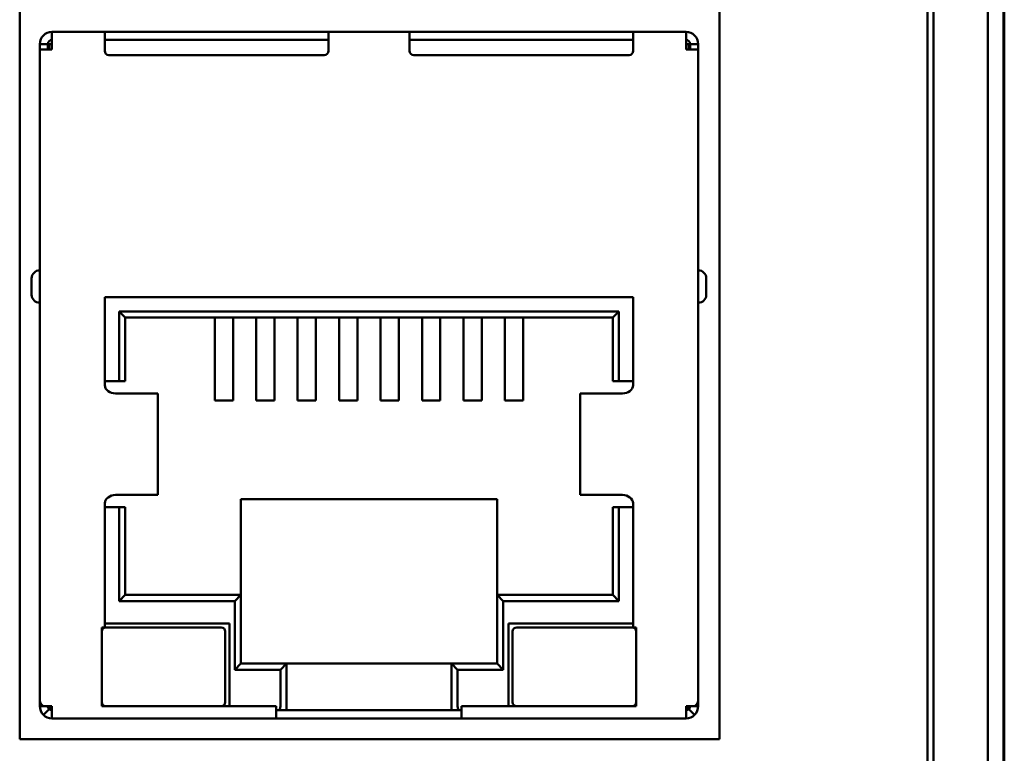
# Model space of a CAD drawing. Header units: inches. Extents: x 1.8 to 24, y 1.2 to 18.
# Tile 12 of 22: x 11.2 to 12.1, y 9 to 9.7. Entities that reach past the tile are written whole.
import ezdxf

# ---------------------------------------------------------------- set-up
doc = ezdxf.new("R2010")
doc.units = ezdxf.units.IN
doc.header["$LTSCALE"] = 0.8
doc.header["$MEASUREMENT"] = 0
doc.layers.add('Visible (ANSI)', color=7, linetype='Continuous', lineweight=50)

msp = doc.modelspace()

# ---------------------------------------------------------------- linework, layer by layer
at = {"layer": 'Visible (ANSI)'}
for p, q in [((12.12886, 11.25329), (12.12886, 7.88489)), ((12.07596, 8.39059), (12.07596, 10.74759)), ((12.07038, 10.53057), (12.07038, 8.47009)), ((12.14466, 8.69409), (12.14466, 10.44409)), ((12.14374, 8.7429), (12.14374, 10.39527)), ((12.14379, 10.39322), (12.14379, 8.74496)), ((11.1909, 8.98672), (11.1909, 10.38126)), ((11.8687, 10.38126), (11.8687, 8.98672)), ((11.22216, 9.67227), (11.27334, 9.67227)), ((11.22216, 9.66046), (11.22216, 9.67227)), ((11.27334, 9.67227), (11.27334, 9.66046)), ((11.27334, 9.67227), (11.27728, 9.67227)), ((11.27728, 9.67227), (11.48594, 9.67227)), ((11.48594, 9.67227), (11.48988, 9.67227)), ((11.48988, 9.67227), (11.56862, 9.67227)), ((11.48988, 9.66046), (11.48988, 9.67227)), ((11.57256, 9.67227), (11.56862, 9.67227)), ((11.56862, 9.66046), (11.56862, 9.67227)), ((11.78122, 9.67227), (11.57256, 9.67227)), ((11.78515, 9.67227), (11.78122, 9.67227)), ((11.78515, 9.67227), (11.83633, 9.67227)), ((11.78515, 9.67227), (11.78515, 9.66046)), ((11.83633, 9.67227), (11.83633, 9.66046)), ((11.48988, 9.6644), (11.27334, 9.6644)), ((11.78515, 9.6644), (11.56862, 9.6644)), ((11.21035, 9.65533), (11.21035, 9.66046)), ((11.21822, 9.66046), (11.21035, 9.66046)), ((11.22216, 9.65533), (11.21035, 9.65533)), ((11.21035, 9.02386), (11.21035, 9.65533)), ((11.21822, 9.65533), (11.21822, 9.66046)), ((11.21938, 9.66046), (11.21938, 9.65533)), ((11.22216, 9.66046), (11.21938, 9.66046)), ((11.22216, 9.65533), (11.22216, 9.66046)), ((11.27334, 9.65378), (11.27334, 9.66046)), ((11.48988, 9.66046), (11.48988, 9.65378)), ((11.56862, 9.66046), (11.56862, 9.65378)), ((11.78515, 9.65378), (11.78515, 9.66046)), ((11.83633, 9.66046), (11.83912, 9.66046)), ((11.83633, 9.65533), (11.83633, 9.66046)), ((11.83633, 9.65533), (11.84815, 9.65533)), ((11.83912, 9.65533), (11.83912, 9.66046)), ((11.84027, 9.66046), (11.84815, 9.66046)), ((11.84027, 9.66046), (11.84027, 9.65533)), ((11.84815, 9.66046), (11.84815, 9.65533)), ((11.84815, 9.65533), (11.84815, 9.02386)), ((11.48594, 9.64985), (11.27728, 9.64985)), ((11.57256, 9.64985), (11.78122, 9.64985)), ((11.20248, 9.4333), (11.20248, 9.41755)), ((11.85602, 9.41755), (11.85602, 9.4333)), ((11.78515, 9.41519), (11.27334, 9.41519)), ((11.27334, 9.41519), (11.27334, 9.32975)), ((11.78515, 9.32975), (11.78515, 9.41519)), ((11.28712, 9.33369), (11.28712, 9.40141)), ((11.28712, 9.40141), (11.77137, 9.40141)), ((11.29303, 9.3955), (11.28712, 9.40141)), ((11.29303, 9.3955), (11.29303, 9.33369)), ((11.76547, 9.3955), (11.29303, 9.3955)), ((11.37984, 9.3955), (11.37984, 9.38093)), ((11.39756, 9.3955), (11.39756, 9.38093)), ((11.42, 9.3955), (11.42, 9.38093)), ((11.43771, 9.3955), (11.43771, 9.38093)), ((11.46015, 9.3955), (11.46015, 9.38093)), ((11.47787, 9.3955), (11.47787, 9.38093)), ((11.50031, 9.3955), (11.50031, 9.38093)), ((11.51803, 9.3955), (11.51803, 9.38093)), ((11.54047, 9.3955), (11.54047, 9.38093)), ((11.55819, 9.3955), (11.55819, 9.38093)), ((11.58063, 9.3955), (11.58063, 9.38093)), ((11.59834, 9.3955), (11.59834, 9.38093)), ((11.62078, 9.3955), (11.62078, 9.38093)), ((11.6385, 9.3955), (11.6385, 9.38093)), ((11.66094, 9.3955), (11.66094, 9.38093)), ((11.67866, 9.3955), (11.67866, 9.38093)), ((11.76547, 9.3955), (11.77137, 9.40141)), ((11.76547, 9.33369), (11.76547, 9.3955)), ((11.77137, 9.40141), (11.77137, 9.33369)), ((11.37984, 9.35854), (11.37984, 9.38093)), ((11.39756, 9.35854), (11.39756, 9.38093)), ((11.42, 9.35854), (11.42, 9.38093)), ((11.43771, 9.35854), (11.43771, 9.38093)), ((11.46015, 9.35854), (11.46015, 9.38093)), ((11.47787, 9.35854), (11.47787, 9.38093)), ((11.50031, 9.35854), (11.50031, 9.38093)), ((11.51803, 9.35854), (11.51803, 9.38093)), ((11.54047, 9.35854), (11.54047, 9.38093)), ((11.55819, 9.35854), (11.55819, 9.38093)), ((11.58063, 9.35854), (11.58063, 9.38093)), ((11.59834, 9.35854), (11.59834, 9.38093)), ((11.62078, 9.35854), (11.62078, 9.38093)), ((11.6385, 9.35854), (11.6385, 9.38093)), ((11.66094, 9.35854), (11.66094, 9.38093)), ((11.67866, 9.35854), (11.67866, 9.38093)), ((11.37984, 9.35854), (11.37984, 9.31506)), ((11.39756, 9.35854), (11.39756, 9.31506)), ((11.42, 9.35854), (11.42, 9.31506)), ((11.43771, 9.35854), (11.43771, 9.31506)), ((11.46015, 9.35854), (11.46015, 9.31506)), ((11.47787, 9.35854), (11.47787, 9.31506)), ((11.50031, 9.35854), (11.50031, 9.31506)), ((11.51803, 9.35854), (11.51803, 9.31506)), ((11.54047, 9.35854), (11.54047, 9.31506)), ((11.55819, 9.35854), (11.55819, 9.31506)), ((11.58063, 9.35854), (11.58063, 9.31506)), ((11.59834, 9.35854), (11.59834, 9.31506)), ((11.62078, 9.35854), (11.62078, 9.31506)), ((11.6385, 9.35854), (11.6385, 9.31506)), ((11.66094, 9.35854), (11.66094, 9.31506)), ((11.67866, 9.35854), (11.67866, 9.31506)), ((11.27334, 9.33369), (11.28712, 9.33369)), ((11.28712, 9.33369), (11.29303, 9.33369)), ((11.76547, 9.33369), (11.77137, 9.33369)), ((11.77137, 9.33369), (11.78515, 9.33369)), ((11.29257, 9.32188), (11.28357, 9.32188)), ((11.29257, 9.32188), (11.32416, 9.32188)), ((11.32416, 9.32188), (11.32462, 9.32188)), ((11.32462, 9.22345), (11.32462, 9.32188)), ((11.73388, 9.32188), (11.73433, 9.32188)), ((11.73388, 9.22345), (11.73388, 9.32188)), ((11.73433, 9.32188), (11.76592, 9.32188)), ((11.77492, 9.32188), (11.76592, 9.32188)), ((11.37984, 9.31506), (11.39756, 9.31506)), ((11.42, 9.31506), (11.43771, 9.31506)), ((11.46015, 9.31506), (11.47787, 9.31506)), ((11.50031, 9.31506), (11.51803, 9.31506)), ((11.55819, 9.31506), (11.54047, 9.31506)), ((11.59834, 9.31506), (11.58063, 9.31506)), ((11.6385, 9.31506), (11.62078, 9.31506)), ((11.67866, 9.31506), (11.66094, 9.31506)), ((11.28357, 9.22345), (11.29257, 9.22345)), ((11.29257, 9.22345), (11.32416, 9.22345)), ((11.32416, 9.22345), (11.32462, 9.22345)), ((11.73388, 9.22345), (11.73433, 9.22345)), ((11.73433, 9.22345), (11.76592, 9.22345)), ((11.76592, 9.22345), (11.77492, 9.22345)), ((11.27334, 9.21558), (11.27334, 9.09511)), ((11.65326, 9.21952), (11.40523, 9.21952)), ((11.40523, 9.21952), (11.40523, 9.1266)), ((11.65326, 9.1266), (11.65326, 9.21952)), ((11.78515, 9.09511), (11.78515, 9.21558)), ((11.28712, 9.21164), (11.27334, 9.21164)), ((11.28712, 9.1207), (11.28712, 9.21164)), ((11.29303, 9.21164), (11.28712, 9.21164)), ((11.29303, 9.21164), (11.29303, 9.1266)), ((11.77137, 9.21164), (11.76547, 9.21164)), ((11.76547, 9.1266), (11.76547, 9.21164)), ((11.78515, 9.21164), (11.77137, 9.21164)), ((11.77137, 9.21164), (11.77137, 9.1207)), ((11.29303, 9.1266), (11.28712, 9.1207)), ((11.39933, 9.1207), (11.28712, 9.1207)), ((11.29303, 9.1266), (11.40523, 9.1266)), ((11.39933, 9.1207), (11.40523, 9.1266)), ((11.39933, 9.05416), (11.39933, 9.1207)), ((11.40523, 9.1266), (11.40523, 9.06007)), ((11.65326, 9.1266), (11.76547, 9.1266)), ((11.65326, 9.1266), (11.65917, 9.1207)), ((11.65326, 9.06007), (11.65326, 9.1266)), ((11.77137, 9.1207), (11.65917, 9.1207)), ((11.65917, 9.1207), (11.65917, 9.05416)), ((11.76547, 9.1266), (11.77137, 9.1207)), ((11.39401, 9.09904), (11.27334, 9.09904)), ((11.39401, 9.01873), (11.39401, 9.09904)), ((11.66448, 9.01873), (11.66448, 9.09904)), ((11.66448, 9.09904), (11.78515, 9.09904)), ((11.27039, 9.09511), (11.27039, 9.01873)), ((11.27334, 9.09511), (11.27039, 9.09511)), ((11.38614, 9.09511), (11.27433, 9.09511)), ((11.39007, 9.02267), (11.39007, 9.09117)), ((11.66842, 9.09117), (11.66842, 9.02267)), ((11.78417, 9.09511), (11.67236, 9.09511)), ((11.78811, 9.09511), (11.78515, 9.09511)), ((11.78811, 9.01873), (11.78811, 9.09511)), ((11.39933, 9.05416), (11.40523, 9.06007)), ((11.44342, 9.05416), (11.39933, 9.05416)), ((11.40523, 9.06007), (11.44933, 9.06007)), ((11.44342, 9.05416), (11.44933, 9.06007)), ((11.44342, 9.01873), (11.44342, 9.05416)), ((11.44933, 9.06007), (11.44933, 9.01873)), ((11.44933, 9.06007), (11.60917, 9.06007)), ((11.60917, 9.06007), (11.65326, 9.06007)), ((11.60917, 9.01873), (11.60917, 9.06007)), ((11.61507, 9.05416), (11.60917, 9.06007)), ((11.65917, 9.05416), (11.61507, 9.05416)), ((11.61507, 9.05416), (11.61507, 9.01873)), ((11.65326, 9.06007), (11.65917, 9.05416)), ((11.21035, 9.01873), (11.21035, 9.02386)), ((11.84815, 9.02386), (11.84815, 9.01873)), ((11.21381, 9.01873), (11.21035, 9.01873)), ((11.21381, 9.01873), (11.22216, 9.01873)), ((11.21938, 9.01594), (11.21381, 9.01038)), ((11.22216, 9.00692), (11.22216, 9.01873)), ((11.27039, 9.01873), (11.43948, 9.01873)), ((11.43948, 9.01873), (11.43948, 9.00692)), ((11.44179, 9.01479), (11.43948, 9.01479)), ((11.44179, 9.01479), (11.44933, 9.01479)), ((11.44933, 9.01873), (11.44933, 9.01479)), ((11.44933, 9.01479), (11.60917, 9.01479)), ((11.60917, 9.01479), (11.60917, 9.01873)), ((11.60917, 9.01479), (11.61671, 9.01479)), ((11.61901, 9.01479), (11.61671, 9.01479)), ((11.61901, 9.01873), (11.78811, 9.01873)), ((11.61901, 9.00692), (11.61901, 9.01873)), ((11.83633, 9.01873), (11.84469, 9.01873)), ((11.83633, 9.00692), (11.83633, 9.01873)), ((11.83912, 9.01594), (11.84469, 9.01038)), ((11.84469, 9.01873), (11.84815, 9.01873)), ((11.22216, 9.00692), (11.43948, 9.00692)), ((11.43948, 9.00692), (11.61901, 9.00692)), ((11.61901, 9.00692), (11.83633, 9.00692)), ((11.8687, 8.98672), (11.1909, 8.98672))]:
    msp.add_line(p, q, dxfattribs=at)
for centre, radius, start, end in [((11.22216, 9.66046), 0.01181, 90, 180), ((11.83633, 9.66046), 0.01181, 0, 90), ((11.22216, 9.66046), 0.00394, 90, 180), ((11.83633, 9.66046), 0.00394, 0, 90), ((11.27728, 9.65378), 0.00394, 180, 270), ((11.48594, 9.65378), 0.00394, 270, 0), ((11.57256, 9.65378), 0.00394, 180, 270), ((11.78122, 9.65378), 0.00394, 270, 0), ((11.21035, 9.4333), 0.00787, 90, 180), ((11.84815, 9.4333), 0.00787, 0, 90), ((11.21035, 9.41755), 0.00787, 180, 270), ((11.84815, 9.41755), 0.00787, 270, 0), ((11.27433, 9.09117), 0.00394, 90, 180), ((11.38614, 9.09117), 0.00394, 0, 90), ((11.67236, 9.09117), 0.00394, 90, 180), ((11.78417, 9.09117), 0.00394, 0, 90), ((11.27433, 9.02267), 0.00394, 180, 270), ((11.38614, 9.02267), 0.00394, 270, 0), ((11.67236, 9.02267), 0.00394, 180, 270), ((11.78417, 9.02267), 0.00394, 270, 0), ((11.2261, 9.02267), 0.00787, 210, 240), ((11.22216, 9.01873), 0.00394, 225, 270), ((11.8324, 9.02267), 0.00787, 300, 330), ((11.83633, 9.01873), 0.00394, 270, 315), ((11.22216, 9.01873), 0.01181, 225, 270), ((11.83633, 9.01873), 0.01181, 270, 315)]:
    msp.add_arc(centre, radius, start, end, dxfattribs=at)
for centre, start_param, end_param in [((11.44179, 9.01873), 0, 1.570796), ((11.61671, 9.01873), 4.712389, 6.283185)]:
    msp.add_ellipse(centre, major_axis=(0, -0.00394), ratio=0.414214, start_param=start_param, end_param=end_param, dxfattribs=at)
for points, knots in [([(11.27334, 9.32975), (11.27334, 9.32769), (11.27451, 9.32564), (11.27845, 9.32273), (11.28114, 9.32188), (11.28357, 9.32188)], [0, 0, 0, 0, 0.5, 0.5, 1, 1, 1, 1]), ([(11.77492, 9.32188), (11.77735, 9.32188), (11.78005, 9.32273), (11.78398, 9.32564), (11.78515, 9.32769), (11.78515, 9.32975)], [0, 0, 0, 0, 0.5, 0.5, 1, 1, 1, 1]), ([(11.28357, 9.22345), (11.28114, 9.22345), (11.27845, 9.2226), (11.27451, 9.21969), (11.27334, 9.21765), (11.27334, 9.21558)], [0, 0, 0, 0, 0.5, 0.5, 1, 1, 1, 1]), ([(11.78515, 9.21558), (11.78515, 9.21765), (11.78398, 9.21969), (11.78005, 9.2226), (11.77735, 9.22345), (11.77492, 9.22345)], [0, 0, 0, 0, 0.5, 0.5, 1, 1, 1, 1]), ([(11.21822, 9.01873), (11.21822, 9.01821), (11.21833, 9.0177), (11.21872, 9.01674), (11.21901, 9.01631), (11.21938, 9.01594)], [-0.01526468, -0.01526468, -0.01526468, -0.01526468, -0.00763234, -0.00763234, 0, 0, 0, 0]), ([(11.83912, 9.01594), (11.83948, 9.01631), (11.83977, 9.01674), (11.84017, 9.0177), (11.84027, 9.01821), (11.84027, 9.01873)], [-0.01526468, -0.01526468, -0.01526468, -0.01526468, -0.00763234, -0.00763234, 0, 0, 0, 0])]:
    msp.add_open_spline(points, degree=3, knots=knots, dxfattribs=at)
for points in [[(11.21381, 9.01873), (11.21161, 9.02045), (11.21035, 9.02214), (11.21035, 9.02386)], [(11.84815, 9.02386), (11.84815, 9.02214), (11.84688, 9.02045), (11.84469, 9.01873)], [(11.21035, 9.01873), (11.21035, 9.01562), (11.21161, 9.01257), (11.21381, 9.01038)], [(11.84469, 9.01038), (11.84688, 9.01257), (11.84815, 9.01562), (11.84815, 9.01873)]]:
    msp.add_open_spline(points, degree=3, dxfattribs=at)

doc.saveas('drawing.dxf')
